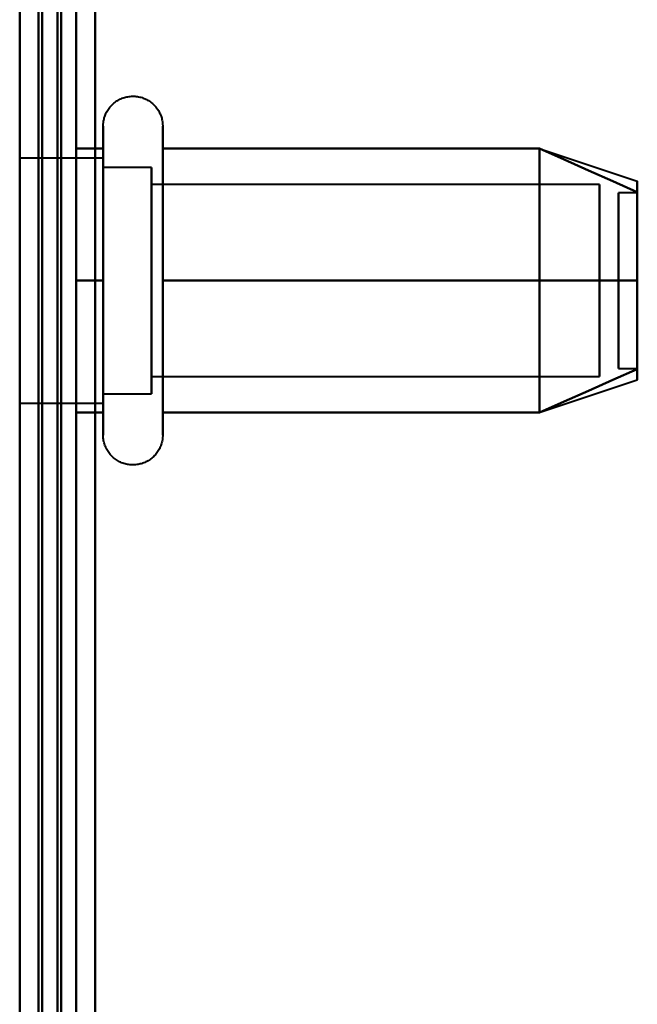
# Model space of a CAD drawing. Header units: millimetres. Extents: x -1352 to 2139, y -120 to 1046.
# Tile 11 of 77: x -585 to -569, y 239 to 265. Entities that reach past the tile are written whole.
import ezdxf

# ---------------------------------------------------------------- set-up
doc = ezdxf.new("R2010")
doc.units = ezdxf.units.MM
doc.layers.add('G-IMPT', color=8, linetype='Continuous', lineweight=40)

# ---------------------------------------------------------------- blocks, each defined once
blk = doc.blocks.new('NEXA 1000 CALQUES_dwg-755156-Avant')
at = {"layer": 'G-IMPT'}
for p, q in [((-585, 972.772), (-585, 128.972)), ((-584.5, 184.872), (-584.5, 501.872)), ((-584.5, 501.872), (-584.5, 184.872)), ((-584.5, 501.872), (-584.5, 184.872)), ((-584.5, 184.872), (-584.5, 343.372)), ((-582.785, 260.422), (-582.785, 262.472)), ((-581.204, 262.472), (-581.204, 260.422)), ((-582.785, 254.272), (-582.785, 261.923)), ((-581.204, 261.923), (-581.204, 254.272)), ((-571.189, 261.867), (-568.611, 261.008)), ((-582.785, 261.622), (-585, 261.622)), ((-582.785, 261.622), (-582.785, 256.747)), ((-582.785, 259.997), (-582.785, 261.622)), ((-581.5, 261.372), (-582.785, 261.372)), ((-582.785, 261.372), (-582.785, 256.872)), ((-582.785, 256.872), (-582.785, 261.372)), ((-581.5, 261.372), (-581.5, 255.774)), ((-581.5, 256.872), (-581.5, 261.372)), ((-582.785, 255.122), (-582.785, 261.187)), ((-581.5, 260.97), (-581.5, 255.372)), ((-569.611, 260.921), (-581.5, 260.921)), ((-581.5, 260.921), (-581.5, 256.165)), ((-581.5, 256.165), (-581.5, 260.921)), ((-569.611, 260.921), (-569.611, 256.165)), ((-569.611, 256.165), (-569.611, 260.921)), ((-568.611, 260.702), (-569.111, 260.702)), ((-569.111, 257.414), (-569.111, 260.702)), ((-569.111, 260.702), (-569.111, 257.414)), ((-568.611, 257.414), (-568.611, 260.702)), ((-568.611, 260.702), (-568.611, 257.414)), ((-581.5, 260.579), (-581.5, 255.824)), ((-581.5, 255.824), (-581.5, 260.579)), ((-569.611, 260.579), (-569.611, 255.824)), ((-569.611, 255.824), (-569.611, 260.579)), ((-582.785, 254.822), (-582.785, 260.422)), ((-581.204, 260.422), (-581.204, 254.822)), ((-582.785, 259.997), (-582.785, 255.122)), ((-582.785, 255.558), (-582.785, 259.997)), ((-582.785, 259.872), (-582.785, 255.372)), ((-582.785, 255.372), (-582.785, 259.872)), ((-581.5, 255.774), (-581.5, 259.872)), ((-569.111, 256.042), (-569.111, 259.331)), ((-569.111, 259.331), (-569.111, 256.042)), ((-568.611, 256.042), (-568.611, 259.331)), ((-568.611, 259.331), (-568.611, 256.042)), ((-581.5, 255.372), (-581.5, 256.872)), ((-569.111, 256.042), (-568.611, 256.042)), ((-581.5, 255.824), (-569.611, 255.824)), ((-571.189, 254.877), (-568.611, 255.737)), ((-582.785, 255.372), (-581.5, 255.372)), ((-585, 255.122), (-582.785, 255.122))]:
    blk.add_line(p, q, dxfattribs=at)
at = {"layer": 'G-IMPT', "flags": 128}
for points in [[(-585, 972.772), (-585, 761.822), (-585, 550.872), (-585, 339.922), (-585, 128.972)], [(-585, 128.972), (-585, 339.922), (-585, 550.872), (-585, 761.822), (-585, 972.772)], [(-584.5, 972.772), (-584.5, 761.822), (-584.5, 550.872), (-584.5, 339.922), (-584.5, 128.972)], [(-584.4, 128.972), (-584.4, 339.922), (-584.4, 550.872), (-584.4, 761.822), (-584.4, 972.772)], [(-584.4, 972.772), (-584.4, 761.822), (-584.4, 550.872), (-584.4, 339.922), (-584.4, 128.972)], [(-584.4, 128.972), (-584.4, 339.922), (-584.4, 550.872), (-584.4, 761.822), (-584.4, 972.772)], [(-584.5, 129.472), (-584.5, 340.172), (-584.5, 550.872), (-584.5, 761.572), (-584.5, 972.272)], [(-584.5, 972.272), (-584.5, 761.572), (-584.5, 550.872), (-584.5, 340.172), (-584.5, 129.472)], [(-584.5, 129.472), (-584.5, 340.172), (-584.5, 550.872), (-584.5, 761.572), (-584.5, 972.272)], [(-584.5, 972.272), (-584.5, 761.572), (-584.5, 550.872), (-584.5, 340.172), (-584.5, 129.472)], [(-584.5, 129.472), (-584.5, 340.172), (-584.5, 550.872), (-584.5, 761.572), (-584.5, 972.272)], [(-584.5, 972.272), (-584.5, 761.572), (-584.5, 550.872), (-584.5, 340.172), (-584.5, 129.472)], [(-584, 129.472), (-584, 340.172), (-584, 550.872), (-584, 761.572), (-584, 972.272)], [(-584, 972.272), (-584, 761.572), (-584, 550.872), (-584, 340.172), (-584, 129.472)], [(-584, 129.472), (-584, 340.172), (-584, 550.872), (-584, 761.572), (-584, 972.272)], [(-583.9, 972.272), (-583.9, 761.572), (-583.9, 550.872), (-583.9, 340.172), (-583.9, 129.472)], [(-583.9, 129.472), (-583.9, 340.172), (-583.9, 550.872), (-583.9, 761.572), (-583.9, 972.272)], [(-583.9, 972.272), (-583.9, 761.572), (-583.9, 550.872), (-583.9, 340.172), (-583.9, 129.472)], [(-584.5, 128.972), (-584.5, 331.172), (-584.5, 533.372), (-584.5, 735.572), (-584.5, 937.772)], [(-584.4, 128.972), (-584.4, 331.172), (-584.4, 533.372), (-584.4, 735.572), (-584.4, 937.772)], [(-584.4, 937.772), (-584.4, 735.572), (-584.4, 533.372), (-584.4, 331.172), (-584.4, 128.972)], [(-584.4, 937.772), (-584.4, 735.572), (-584.4, 533.372), (-584.4, 331.172), (-584.4, 128.972)], [(-583.5, 937.272), (-583.5, 735.322), (-583.5, 533.372), (-583.5, 331.422), (-583.5, 129.472)], [(-583.5, 129.472), (-583.5, 331.422), (-583.5, 533.372), (-583.5, 735.322), (-583.5, 937.272)], [(-583.5, 937.272), (-583.5, 735.322), (-583.5, 533.372), (-583.5, 331.422), (-583.5, 129.472)], [(-583.5, 129.472), (-583.5, 331.422), (-583.5, 533.372), (-583.5, 735.322), (-583.5, 937.272)], [(-584.5, 318.372), (-584.5, 288.372), (-584.5, 258.372), (-584.5, 228.372), (-584.5, 198.372)], [(-584.5, 198.372), (-584.5, 228.372), (-584.5, 258.372), (-584.5, 288.372), (-584.5, 318.372)], [(-584.5, 198.372), (-584.5, 228.372), (-584.5, 258.372), (-584.5, 288.372), (-584.5, 318.372)], [(-584.5, 318.372), (-584.5, 288.372), (-584.5, 258.372), (-584.5, 228.372), (-584.5, 198.372)], [(-583.5, 318.372), (-583.5, 288.372), (-583.5, 258.372), (-583.5, 228.372), (-583.5, 198.372)], [(-583.5, 198.372), (-583.5, 228.372), (-583.5, 258.372), (-583.5, 288.372), (-583.5, 318.372)], [(-583.5, 198.372), (-583.5, 228.372), (-583.5, 258.372), (-583.5, 288.372), (-583.5, 318.372)], [(-583.5, 318.372), (-583.5, 288.372), (-583.5, 258.372), (-583.5, 228.372), (-583.5, 198.372)], [(-585, 225.572), (-585, 241.972), (-585, 258.372), (-585, 274.772), (-585, 291.172)], [(-584.5, 225.572), (-584.5, 241.972), (-584.5, 258.372), (-584.5, 274.772), (-584.5, 291.172)], [(-584.5, 291.172), (-584.5, 274.772), (-584.5, 258.372), (-584.5, 241.972), (-584.5, 225.572)], [(-583, 291.172), (-583, 274.772), (-583, 258.372), (-583, 241.972), (-583, 225.572)], [(-583, 225.572), (-583, 241.972), (-583, 258.372), (-583, 274.772), (-583, 291.172)], [(-583, 291.172), (-583, 274.772), (-583, 258.372), (-583, 241.972), (-583, 225.572)], [(-583, 225.572), (-583, 241.972), (-583, 258.372), (-583, 274.772), (-583, 291.172)], [(-583, 225.572), (-583, 241.972), (-583, 258.372), (-583, 274.772), (-583, 291.172)], [(-583, 291.172), (-583, 274.772), (-583, 258.372), (-583, 241.972), (-583, 225.572)], [(-585, 287.872), (-585, 273.122), (-585, 258.372), (-585, 243.622), (-585, 228.872)], [(-585, 277.572), (-585, 267.972), (-585, 258.372), (-585, 248.772), (-585, 239.172)], [(-585, 239.172), (-585, 248.772), (-585, 258.372), (-585, 267.972), (-585, 277.572)], [(-582.785, 262.472), (-582.785, 262.504), (-582.783, 262.535), (-582.779, 262.567), (-582.775, 262.598), (-582.769, 262.629), (-582.762, 262.66), (-582.754, 262.691), (-582.745, 262.721), (-582.734, 262.751), (-582.723, 262.78), (-582.71, 262.809), (-582.696, 262.837), (-582.681, 262.865), (-582.664, 262.892), (-582.647, 262.919), (-582.629, 262.944), (-582.609, 262.969), (-582.589, 262.993), (-582.568, 263.017), (-582.545, 263.039), (-582.522, 263.061), (-582.498, 263.082), (-582.474, 263.101), (-582.448, 263.12), (-582.422, 263.137), (-582.395, 263.154), (-582.367, 263.169), (-582.339, 263.184), (-582.31, 263.197), (-582.281, 263.209), (-582.251, 263.22), (-582.221, 263.23), (-582.191, 263.238), (-582.16, 263.245), (-582.129, 263.251), (-582.098, 263.256), (-582.066, 263.259), (-582.035, 263.262), (-582.003, 263.263), (-581.972, 263.262), (-581.94, 263.261), (-581.909, 263.258), (-581.877, 263.254), (-581.846, 263.249), (-581.815, 263.242), (-581.784, 263.234), (-581.754, 263.225), (-581.724, 263.215), (-581.695, 263.204), (-581.666, 263.191), (-581.637, 263.177), (-581.609, 263.162), (-581.582, 263.146), (-581.555, 263.129), (-581.53, 263.111), (-581.504, 263.092), (-581.48, 263.072), (-581.456, 263.051), (-581.434, 263.029), (-581.412, 263.006), (-581.391, 262.982), (-581.371, 262.958), (-581.352, 262.933), (-581.334, 262.907), (-581.317, 262.88), (-581.302, 262.852), (-581.287, 262.824), (-581.273, 262.796), (-581.261, 262.767), (-581.25, 262.737), (-581.24, 262.707), (-581.231, 262.677), (-581.224, 262.646), (-581.217, 262.615), (-581.212, 262.584), (-581.208, 262.552), (-581.206, 262.521), (-581.204, 262.489), (-581.204, 262.472)], [(-582.785, 262.472), (-582.785, 262.469), (-582.785, 262.459), (-582.785, 262.443), (-582.785, 262.42), (-582.785, 262.391), (-582.785, 262.355), (-582.785, 262.313), (-582.785, 262.264), (-582.785, 262.209), (-582.785, 262.149), (-582.785, 262.082), (-582.785, 262.009), (-582.785, 261.93), (-582.785, 261.923)], [(-582.785, 254.822), (-582.785, 254.906), (-582.785, 254.997), (-582.785, 255.093), (-582.785, 255.194), (-582.785, 255.3), (-582.785, 255.411), (-582.785, 255.526), (-582.785, 255.647), (-582.785, 255.771), (-582.785, 255.9), (-582.785, 256.033), (-582.785, 256.169), (-582.785, 256.31), (-582.785, 256.453), (-582.785, 256.599), (-582.785, 256.749), (-582.785, 256.9), (-582.785, 257.055), (-582.785, 257.211), (-582.785, 257.369), (-582.785, 257.529), (-582.785, 257.69), (-582.785, 257.852), (-582.785, 258.015), (-582.785, 258.179), (-582.785, 258.343), (-582.785, 258.507), (-582.785, 258.671), (-582.785, 258.834), (-582.785, 258.996), (-582.785, 259.158), (-582.785, 259.318), (-582.785, 259.477), (-582.785, 259.634), (-582.785, 259.789), (-582.785, 259.942), (-582.785, 260.092), (-582.785, 260.239), (-582.785, 260.384), (-582.785, 260.525), (-582.785, 260.663), (-582.785, 260.797), (-582.785, 260.927), (-582.785, 261.054), (-582.785, 261.175), (-582.785, 261.293), (-582.785, 261.406), (-582.785, 261.513), (-582.785, 261.616), (-582.785, 261.714), (-582.785, 261.806), (-582.785, 261.893), (-582.785, 261.974), (-582.785, 262.05), (-582.785, 262.119), (-582.785, 262.183), (-582.785, 262.24), (-582.785, 262.292), (-582.785, 262.337), (-582.785, 262.375), (-582.785, 262.408), (-582.785, 262.433), (-582.785, 262.453), (-582.785, 262.465), (-582.785, 262.472), (-582.785, 262.472)], [(-581.204, 262.472), (-581.204, 262.469), (-581.204, 262.459), (-581.204, 262.443), (-581.204, 262.42), (-581.204, 262.391), (-581.204, 262.355), (-581.204, 262.313), (-581.204, 262.264), (-581.204, 262.209), (-581.204, 262.149), (-581.204, 262.082), (-581.204, 262.009), (-581.204, 261.93), (-581.204, 261.846), (-581.204, 261.756), (-581.204, 261.661), (-581.204, 261.56), (-581.204, 261.455), (-581.204, 261.344), (-581.204, 261.229), (-581.204, 261.109), (-581.204, 260.985), (-581.204, 260.856), (-581.204, 260.724), (-581.204, 260.588), (-581.204, 260.448), (-581.204, 260.305), (-581.204, 260.159), (-581.204, 260.01), (-581.204, 259.858), (-581.204, 259.704), (-581.204, 259.548), (-581.204, 259.39), (-581.204, 259.23), (-581.204, 259.069), (-581.204, 258.907), (-581.204, 258.744), (-581.204, 258.58), (-581.204, 258.417), (-581.204, 258.253), (-581.204, 258.089), (-581.204, 257.925), (-581.204, 257.763), (-581.204, 257.601), (-581.204, 257.441), (-581.204, 257.282), (-581.204, 257.125), (-581.204, 256.969), (-581.204, 256.817), (-581.204, 256.666), (-581.204, 256.518), (-581.204, 256.374), (-581.204, 256.232), (-581.204, 256.094), (-581.204, 255.959), (-581.204, 255.829), (-581.204, 255.702), (-581.204, 255.58), (-581.204, 255.462), (-581.204, 255.349), (-581.204, 255.241), (-581.204, 255.137), (-581.204, 255.039), (-581.204, 254.946), (-581.204, 254.859), (-581.204, 254.822)], [(-581.204, 261.923), (-581.204, 262.002), (-581.204, 262.075), (-581.204, 262.143), (-581.204, 262.204), (-581.204, 262.26), (-581.204, 262.309), (-581.204, 262.351), (-581.204, 262.388), (-581.204, 262.418), (-581.204, 262.441), (-581.204, 262.458), (-581.204, 262.468), (-581.204, 262.472)], [(-583.5, 258.372), (-583.5, 259.247), (-583.5, 260.122), (-583.5, 260.997), (-583.5, 261.872)], [(-583.5, 261.872), (-583.5, 260.997), (-583.5, 260.122), (-583.5, 259.247), (-583.5, 258.372)], [(-583.5, 258.372), (-583.5, 259.247), (-583.5, 260.122), (-583.5, 260.997), (-583.5, 261.872)], [(-583.5, 261.872), (-583.321, 261.872), (-583.143, 261.872), (-582.964, 261.872), (-582.785, 261.872)], [(-582.785, 261.872), (-582.964, 261.872), (-583.143, 261.872), (-583.321, 261.872), (-583.5, 261.872)], [(-583.5, 261.872), (-583.321, 261.872), (-583.143, 261.872), (-582.964, 261.872), (-582.785, 261.872)], [(-582.785, 261.872), (-582.964, 261.872), (-583.143, 261.872), (-583.321, 261.872), (-583.5, 261.872)], [(-583.5, 261.872), (-583.5, 260.997), (-583.5, 260.122), (-583.5, 259.247), (-583.5, 258.372)], [(-582.785, 261.923), (-582.785, 261.838), (-582.785, 261.748), (-582.785, 261.652), (-582.785, 261.551), (-582.785, 261.445), (-582.785, 261.334), (-582.785, 261.218), (-582.785, 261.098), (-582.785, 260.973), (-582.785, 260.844), (-582.785, 260.712), (-582.785, 260.575), (-582.785, 260.435), (-582.785, 260.292), (-582.785, 260.145), (-582.785, 259.996), (-582.785, 259.844), (-582.785, 259.69), (-582.785, 259.534), (-582.785, 259.376), (-582.785, 259.216), (-582.785, 259.055), (-582.785, 258.892), (-582.785, 258.729), (-582.785, 258.566), (-582.785, 258.402), (-582.785, 258.238), (-582.785, 258.074), (-582.785, 257.911), (-582.785, 257.748), (-582.785, 257.587), (-582.785, 257.426), (-582.785, 257.268), (-582.785, 257.111), (-582.785, 256.956), (-582.785, 256.803), (-582.785, 256.653), (-582.785, 256.505), (-582.785, 256.361), (-582.785, 256.219), (-582.785, 256.082), (-582.785, 255.948), (-582.785, 255.817), (-582.785, 255.691), (-582.785, 255.569), (-582.785, 255.452), (-582.785, 255.339), (-582.785, 255.231), (-582.785, 255.128), (-582.785, 255.031), (-582.785, 254.938), (-582.785, 254.851), (-582.785, 254.77), (-582.785, 254.695), (-582.785, 254.625), (-582.785, 254.562), (-582.785, 254.504), (-582.785, 254.453), (-582.785, 254.408), (-582.785, 254.369), (-582.785, 254.337), (-582.785, 254.311), (-582.785, 254.292), (-582.785, 254.279), (-582.785, 254.273), (-582.785, 254.272)], [(-582.785, 261.872), (-582.785, 260.997), (-582.785, 260.122), (-582.785, 259.247), (-582.785, 258.372)], [(-582.785, 258.372), (-582.785, 259.247), (-582.785, 260.122), (-582.785, 260.997), (-582.785, 261.872)], [(-581.204, 254.272), (-581.204, 254.276), (-581.204, 254.285), (-581.204, 254.302), (-581.204, 254.325), (-581.204, 254.354), (-581.204, 254.39), (-581.204, 254.432), (-581.204, 254.48), (-581.204, 254.535), (-581.204, 254.596), (-581.204, 254.663), (-581.204, 254.736), (-581.204, 254.814), (-581.204, 254.899), (-581.204, 254.988), (-581.204, 255.084), (-581.204, 255.184), (-581.204, 255.29), (-581.204, 255.4), (-581.204, 255.516), (-581.204, 255.636), (-581.204, 255.76), (-581.204, 255.888), (-581.204, 256.021), (-581.204, 256.157), (-581.204, 256.297), (-581.204, 256.44), (-581.204, 256.586), (-581.204, 256.735), (-581.204, 256.887), (-581.204, 257.041), (-581.204, 257.197), (-581.204, 257.355), (-581.204, 257.514), (-581.204, 257.675), (-581.204, 257.838), (-581.204, 258.001), (-581.204, 258.164), (-581.204, 258.328), (-581.204, 258.492), (-581.204, 258.656), (-581.204, 258.819), (-581.204, 258.982), (-581.204, 259.143), (-581.204, 259.304), (-581.204, 259.463), (-581.204, 259.62), (-581.204, 259.775), (-581.204, 259.928), (-581.204, 260.079), (-581.204, 260.226), (-581.204, 260.371), (-581.204, 260.513), (-581.204, 260.651), (-581.204, 260.785), (-581.204, 260.916), (-581.204, 261.042), (-581.204, 261.165), (-581.204, 261.282), (-581.204, 261.396), (-581.204, 261.504), (-581.204, 261.607), (-581.204, 261.705), (-581.204, 261.798), (-581.204, 261.886), (-581.204, 261.923)], [(-581.204, 258.372), (-581.204, 259.247), (-581.204, 260.122), (-581.204, 260.997), (-581.204, 261.872)], [(-581.204, 261.872), (-578.704, 261.872), (-576.204, 261.872), (-573.704, 261.872), (-571.204, 261.872)], [(-571.204, 261.872), (-573.704, 261.872), (-576.204, 261.872), (-578.704, 261.872), (-581.204, 261.872)], [(-581.204, 261.872), (-578.704, 261.872), (-576.204, 261.872), (-573.704, 261.872), (-571.204, 261.872)], [(-571.204, 261.872), (-573.704, 261.872), (-576.204, 261.872), (-578.704, 261.872), (-581.204, 261.872)], [(-581.204, 261.872), (-581.204, 260.997), (-581.204, 260.122), (-581.204, 259.247), (-581.204, 258.372)], [(-571.204, 258.372), (-571.204, 259.247), (-571.204, 260.122), (-571.204, 260.997), (-571.204, 261.872)], [(-571.204, 261.872), (-570.556, 261.584), (-569.908, 261.295), (-569.259, 261.007), (-568.611, 260.718)], [(-568.611, 260.718), (-569.259, 261.007), (-569.908, 261.295), (-570.556, 261.584), (-571.204, 261.872)], [(-571.204, 261.872), (-570.556, 261.584), (-569.908, 261.295), (-569.259, 261.007), (-568.611, 260.718)], [(-568.611, 260.718), (-569.259, 261.007), (-569.908, 261.295), (-570.556, 261.584), (-571.204, 261.872)], [(-571.204, 261.872), (-571.204, 260.997), (-571.204, 260.122), (-571.204, 259.247), (-571.204, 258.372)], [(-571.204, 261.872), (-571.204, 260.997), (-571.204, 260.122), (-571.204, 259.247), (-571.204, 258.372)], [(-571.204, 258.372), (-571.204, 259.247), (-571.204, 260.122), (-571.204, 260.997), (-571.204, 261.872)], [(-583.5, 254.872), (-583.5, 255.747), (-583.5, 256.622), (-583.5, 257.497), (-583.5, 258.372)], [(-583.5, 258.372), (-583.5, 257.497), (-583.5, 256.622), (-583.5, 255.747), (-583.5, 254.872)], [(-583.5, 254.872), (-583.5, 255.747), (-583.5, 256.622), (-583.5, 257.497), (-583.5, 258.372)], [(-583.5, 258.372), (-583.321, 258.372), (-583.143, 258.372), (-582.964, 258.372), (-582.785, 258.372)], [(-582.785, 258.372), (-582.964, 258.372), (-583.143, 258.372), (-583.321, 258.372), (-583.5, 258.372)], [(-583.5, 258.372), (-583.321, 258.372), (-583.143, 258.372), (-582.964, 258.372), (-582.785, 258.372)], [(-582.785, 258.372), (-582.964, 258.372), (-583.143, 258.372), (-583.321, 258.372), (-583.5, 258.372)], [(-583.5, 258.372), (-583.5, 257.497), (-583.5, 256.622), (-583.5, 255.747), (-583.5, 254.872)], [(-582.785, 258.372), (-582.785, 257.497), (-582.785, 256.622), (-582.785, 255.747), (-582.785, 254.872)], [(-582.785, 254.872), (-582.785, 255.747), (-582.785, 256.622), (-582.785, 257.497), (-582.785, 258.372)], [(-581.204, 254.872), (-581.204, 255.747), (-581.204, 256.622), (-581.204, 257.497), (-581.204, 258.372)], [(-581.204, 258.372), (-578.704, 258.372), (-576.204, 258.372), (-573.704, 258.372), (-571.204, 258.372)], [(-571.204, 258.372), (-573.704, 258.372), (-576.204, 258.372), (-578.704, 258.372), (-581.204, 258.372)], [(-581.204, 258.372), (-578.704, 258.372), (-576.204, 258.372), (-573.704, 258.372), (-571.204, 258.372)], [(-571.204, 258.372), (-573.704, 258.372), (-576.204, 258.372), (-578.704, 258.372), (-581.204, 258.372)], [(-581.204, 258.372), (-581.204, 257.497), (-581.204, 256.622), (-581.204, 255.747), (-581.204, 254.872)], [(-571.204, 254.872), (-571.204, 255.747), (-571.204, 256.622), (-571.204, 257.497), (-571.204, 258.372)], [(-571.204, 258.372), (-570.556, 258.372), (-569.908, 258.372), (-569.259, 258.372), (-568.611, 258.372)], [(-568.611, 258.372), (-569.259, 258.372), (-569.908, 258.372), (-570.556, 258.372), (-571.204, 258.372)], [(-571.204, 258.372), (-570.556, 258.372), (-569.908, 258.372), (-569.259, 258.372), (-568.611, 258.372)], [(-568.611, 258.372), (-569.259, 258.372), (-569.908, 258.372), (-570.556, 258.372), (-571.204, 258.372)], [(-571.204, 258.372), (-571.204, 257.497), (-571.204, 256.622), (-571.204, 255.747), (-571.204, 254.872)], [(-571.204, 258.372), (-571.204, 257.497), (-571.204, 256.622), (-571.204, 255.747), (-571.204, 254.872)], [(-571.204, 254.872), (-571.204, 255.747), (-571.204, 256.622), (-571.204, 257.497), (-571.204, 258.372)], [(-568.611, 256.026), (-569.259, 255.738), (-569.908, 255.449), (-570.556, 255.161), (-571.204, 254.872)], [(-571.204, 254.872), (-570.556, 255.161), (-569.908, 255.449), (-569.259, 255.738), (-568.611, 256.026)], [(-568.611, 256.026), (-569.259, 255.738), (-569.908, 255.449), (-570.556, 255.161), (-571.204, 254.872)], [(-571.204, 254.872), (-570.556, 255.161), (-569.908, 255.449), (-569.259, 255.738), (-568.611, 256.026)], [(-582.785, 254.872), (-582.964, 254.872), (-583.143, 254.872), (-583.321, 254.872), (-583.5, 254.872)], [(-583.5, 254.872), (-583.321, 254.872), (-583.143, 254.872), (-582.964, 254.872), (-582.785, 254.872)], [(-582.785, 254.872), (-582.964, 254.872), (-583.143, 254.872), (-583.321, 254.872), (-583.5, 254.872)], [(-583.5, 254.872), (-583.321, 254.872), (-583.143, 254.872), (-582.964, 254.872), (-582.785, 254.872)], [(-582.785, 254.272), (-582.785, 254.276), (-582.785, 254.285), (-582.785, 254.302), (-582.785, 254.325), (-582.785, 254.354), (-582.785, 254.39), (-582.785, 254.432), (-582.785, 254.48), (-582.785, 254.535), (-582.785, 254.596), (-582.785, 254.663), (-582.785, 254.736), (-582.785, 254.814), (-582.785, 254.822)], [(-571.204, 254.872), (-573.704, 254.872), (-576.204, 254.872), (-578.704, 254.872), (-581.204, 254.872)], [(-581.204, 254.872), (-578.704, 254.872), (-576.204, 254.872), (-573.704, 254.872), (-571.204, 254.872)], [(-571.204, 254.872), (-573.704, 254.872), (-576.204, 254.872), (-578.704, 254.872), (-581.204, 254.872)], [(-581.204, 254.872), (-578.704, 254.872), (-576.204, 254.872), (-573.704, 254.872), (-571.204, 254.872)], [(-581.204, 254.822), (-581.204, 254.742), (-581.204, 254.669), (-581.204, 254.602), (-581.204, 254.54), (-581.204, 254.485), (-581.204, 254.436), (-581.204, 254.393), (-581.204, 254.357), (-581.204, 254.327), (-581.204, 254.304), (-581.204, 254.287), (-581.204, 254.276), (-581.204, 254.272)], [(-581.204, 254.272), (-581.205, 254.241), (-581.207, 254.209), (-581.21, 254.178), (-581.214, 254.146), (-581.22, 254.115), (-581.227, 254.084), (-581.235, 254.054), (-581.244, 254.024), (-581.255, 253.994), (-581.267, 253.964), (-581.28, 253.936), (-581.294, 253.907), (-581.309, 253.88), (-581.325, 253.852), (-581.342, 253.826), (-581.361, 253.8), (-581.38, 253.775), (-581.4, 253.751), (-581.422, 253.728), (-581.444, 253.705), (-581.467, 253.684), (-581.491, 253.663), (-581.516, 253.643), (-581.541, 253.625), (-581.568, 253.607), (-581.595, 253.591), (-581.622, 253.575), (-581.65, 253.561), (-581.679, 253.548), (-581.708, 253.536), (-581.738, 253.525), (-581.768, 253.515), (-581.799, 253.507), (-581.829, 253.499), (-581.86, 253.493), (-581.892, 253.489), (-581.923, 253.485), (-581.955, 253.483), (-581.986, 253.482), (-582.018, 253.482), (-582.049, 253.484), (-582.081, 253.487), (-582.112, 253.491), (-582.143, 253.496), (-582.174, 253.503), (-582.205, 253.51), (-582.235, 253.519), (-582.265, 253.53), (-582.295, 253.541), (-582.324, 253.554), (-582.352, 253.567), (-582.38, 253.582), (-582.407, 253.598), (-582.434, 253.615), (-582.46, 253.633), (-582.485, 253.652), (-582.509, 253.672), (-582.533, 253.694), (-582.556, 253.716), (-582.578, 253.738), (-582.598, 253.762), (-582.618, 253.787), (-582.637, 253.812), (-582.655, 253.838), (-582.672, 253.865), (-582.688, 253.892), (-582.702, 253.92), (-582.716, 253.949), (-582.728, 253.978), (-582.739, 254.008), (-582.749, 254.038), (-582.758, 254.068), (-582.766, 254.099), (-582.772, 254.13), (-582.777, 254.161), (-582.781, 254.192), (-582.784, 254.224), (-582.785, 254.255), (-582.785, 254.272)]]:
    blk.add_lwpolyline(points, dxfattribs=at)
at = {"layer": 'G-IMPT'}
for points in [[(-568.611, 260.718), (-568.611, 260.911), (-568.611, 261.104), (-568.611, 260.911), (-568.611, 260.718)], [(-568.611, 260.718), (-568.611, 260.91), (-568.611, 261.008), (-568.611, 261.008)], [(-568.611, 261.008), (-568.611, 261.008), (-568.611, 260.91), (-568.611, 260.718)], [(-568.611, 260.718), (-568.611, 260.439), (-568.611, 259.739), (-568.611, 258.845), (-568.611, 258.372)], [(-568.611, 258.372), (-568.611, 258.844), (-568.611, 259.738), (-568.611, 260.439), (-568.611, 260.718)], [(-568.611, 260.718), (-568.611, 260.446), (-568.611, 259.739), (-568.611, 258.836), (-568.611, 258.372)], [(-568.611, 258.372), (-568.611, 258.836), (-568.611, 259.739), (-568.611, 260.446), (-568.611, 260.718)], [(-568.611, 258.372), (-568.611, 257.9), (-568.611, 257.006), (-568.611, 256.306), (-568.611, 256.026)], [(-568.611, 256.026), (-568.611, 256.305), (-568.611, 257.006), (-568.611, 257.9), (-568.611, 258.372)], [(-568.611, 258.372), (-568.611, 257.908), (-568.611, 257.005), (-568.611, 256.298), (-568.611, 256.026)], [(-568.611, 256.026), (-568.611, 256.299), (-568.611, 257.006), (-568.611, 257.908), (-568.611, 258.372)], [(-568.611, 256.026), (-568.611, 255.833), (-568.611, 255.64), (-568.611, 255.833), (-568.611, 256.026)], [(-568.611, 256.026), (-568.611, 255.834), (-568.611, 255.737), (-568.611, 255.737)], [(-568.611, 255.737), (-568.611, 255.737), (-568.611, 255.834), (-568.611, 256.026)]]:
    blk.add_open_spline(points, degree=3, dxfattribs=at)

msp = doc.modelspace()

# ---------------------------------------------------------------- block references
at = {"layer": 'G-IMPT'}
msp.add_blockref('NEXA 1000 CALQUES_dwg-755156-Avant', (0, 0), dxfattribs=at)

doc.saveas('drawing.dxf')
